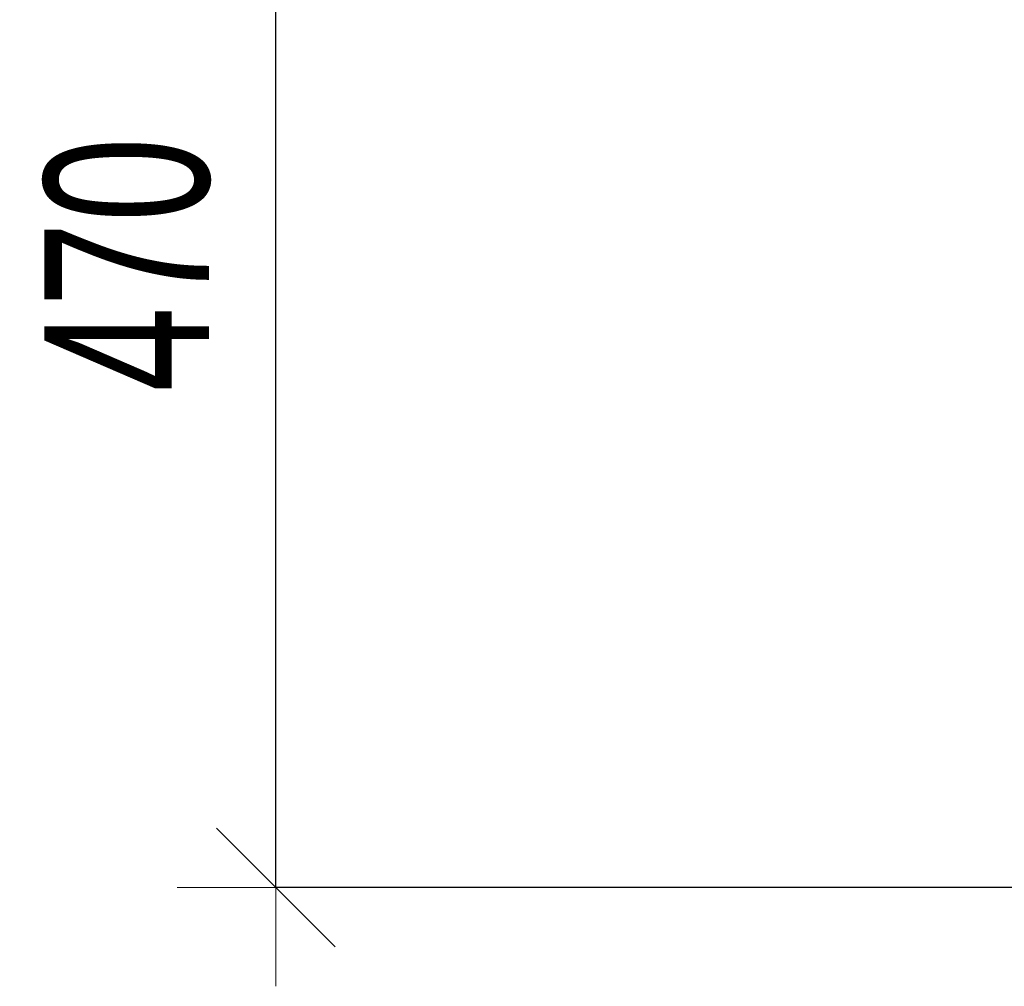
# Model space of a CAD drawing. Header units: millimetres. Extents: x -17177 to 48677, y -60985 to 11467.
# Tile 33 of 71: x -5219 to -4845, y -1822 to -1455. Entities that reach past the tile are written whole.
import ezdxf

# ---------------------------------------------------------------- set-up
doc = ezdxf.new("R2010")
doc.units = ezdxf.units.MM
doc.header["$PDMODE"] = 65
doc.layers.add('XR$3$INFUZE_1', color=7, linetype='Continuous', lineweight=25)
doc.styles.add('ARIALNARROW', font='ARIALN.TTF')
doc.dimstyles.new('DIMSTYLE_9', dxfattribs={"dimtxt": 62.5, "dimasz": 75, "dimexe": 0, "dimexo": 0, "dimgap": 31.25, "dimtad": 2, "dimdec": 0, "dimrnd": 5, "dimzin": 12, "dimdsep": 46, "dimtxsty": 'ARIALNARROW', "dimblk1": 'ALL_ML_STRICH', "dimblk2": 'ALL_ML_STRICH', "dimsah": 1, "dimcen": 0, "dimclrd": 6, "dimclre": 6, "dimclrt": 6, "dimadec": 0, "dimazin": 0, "dimtfac": 1, "dimtdec": 0, "dimtix": 1, "dimtmove": 2, "dimatfit": 3, "dimfxl": 0, "dimtzin": 0, "dimlwd": 0, "dimlwe": 18, "dimarcsym": 0})

# ---------------------------------------------------------------- blocks, each defined once
blk = doc.blocks.new('ALL_ML_STRICH')
at = {"color": 0, "linetype": 'ByBlock', "lineweight": -2}
for p, q in [((0, -0.5), (0, 0.5)), ((-0.3, -0.3), (0.3, 0.3)), ((-1, 0), (0.5, 0))]:
    blk.add_line(p, q, dxfattribs=at)
blk = doc.blocks.new('*D201')
at = {"layer": 'DEFPOINTS', "color": 6, "linetype": 'Continuous', "lineweight": 18}
for p in [(-4408.88, -1314.7), (-5121.33, -1784.7), (-4408.88, -1784.7)]:
    blk.add_point(p, dxfattribs=at)
at = {"layer": 'XR$3$INFUZE_1', "color": 6, "linetype": 'Continuous', "lineweight": -2}
for p, q in [((-4534.31, -1314.7), (-5121.33, -1314.7)), ((-5121.33, -1784.7), (-5121.33, -1314.7)), ((-4668.91, -1784.7), (-5121.33, -1784.7))]:
    blk.add_line(p, q, dxfattribs=at)
at = {"layer": 'XR$3$INFUZE_1', "color": 6, "linetype": 'Continuous', "lineweight": 18, "xscale": 75, "yscale": 75, "zscale": 75}
for p, rotation in [((-5121.33, -1314.7), 90), ((-5121.33, -1784.7), 270)]:
    blk.add_blockref('ALL_ML_STRICH', p, dxfattribs=dict(at, rotation=rotation))
at = {"layer": 'XR$3$INFUZE_1', "color": 6, "linetype": 'Continuous', "lineweight": 18, "insert": (-5177.58, -1548.12), "char_height": 62.5, "width": 152.1429, "attachment_point": 5, "rotation": 90, "style": 'ARIALNARROW'}
blk.add_mtext('\\W0.81;\\A1;{470}', dxfattribs=at)

msp = doc.modelspace()

# ---------------------------------------------------------------- dimensions: what is measured, and where the dimension line sits
at = {"layer": 'XR$3$INFUZE_1', "color": 6, "linetype": 'Continuous', "lineweight": 18}
dim = msp.add_linear_dim(base=(-5121.33, -1314.7), p1=(-4668.91, -1784.7), p2=(-4534.31, -1314.7), angle=90, dimstyle='DIMSTYLE_9', override={"dimpost": '<>', "dimclrd": 6, "dimclre": 6, "dimclrt": 6, "dimlwd": 0, "dimlwe": 18}, dxfattribs=at)
dim.commit()
dim.dimension.update_dxf_attribs({"geometry": '*D201', "text_midpoint": (-5177.58, -1548.12), "dimtype": 160})

doc.saveas('drawing.dxf')
